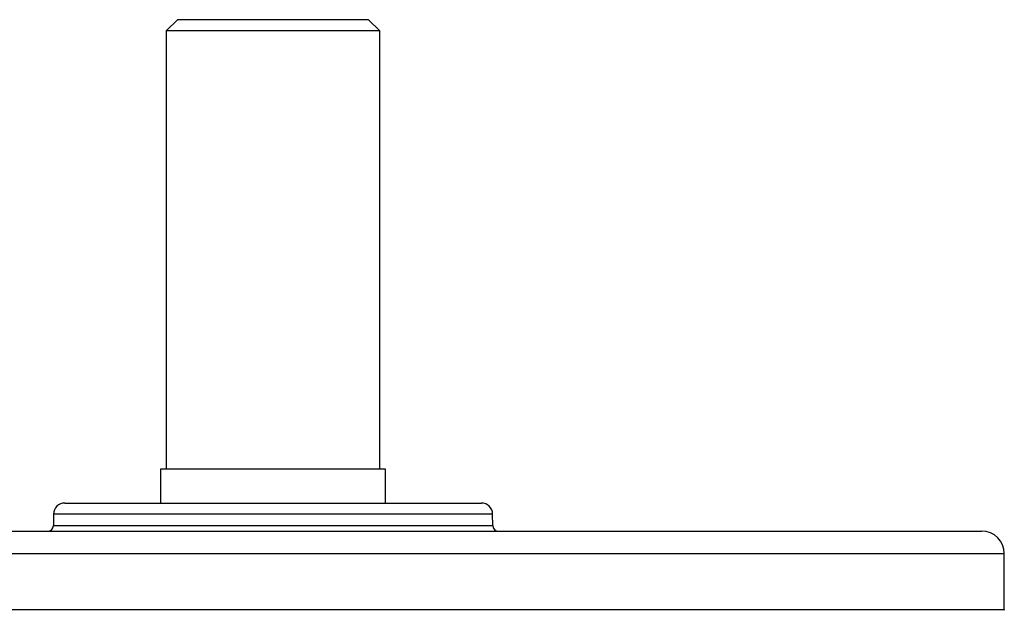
# Model space of a CAD drawing. Header units: millimetres. Extents: x -1087 to -132, y -334 to 655.
# Tile 30 of 63: x -603 to -515, y -113 to -61. Entities that reach past the tile are written whole.
import ezdxf

# ---------------------------------------------------------------- set-up
doc = ezdxf.new("R2010")
doc.units = ezdxf.units.MM

msp = doc.modelspace()

# ---------------------------------------------------------------- linework, layer by layer
at = {"color": 7, "linetype": 'Continuous', "lineweight": 25}
for p, q in [((-589.001, -60.832), (-590.001, -61.832)), ((-580.501, -60.832), (-589.001, -60.832)), ((-572.001, -60.832), (-580.501, -60.832)), ((-571.001, -61.832), (-572.001, -60.832)), ((-590.001, -61.832), (-590.001, -100.832)), ((-580.501, -61.832), (-590.001, -61.832)), ((-571.001, -61.832), (-580.501, -61.832)), ((-571.001, -100.832), (-571.001, -61.832)), ((-590.501, -100.832), (-590.501, -103.832)), ((-580.501, -100.832), (-590.501, -100.832)), ((-570.501, -100.832), (-580.501, -100.832)), ((-570.501, -103.832), (-570.501, -100.832)), ((-599.014, -103.832), (-561.98, -103.832)), ((-600.014, -104.815), (-600.032, -105.841)), ((-560.98, -104.815), (-600.014, -104.815)), ((-560.962, -105.841), (-560.98, -104.815)), ((-600.032, -105.841), (-560.962, -105.841)), ((-643.501, -106.332), (-517.493, -106.332)), ((-645.501, -108.332), (-515.493, -108.332)), ((-515.493, -113.288), (-515.493, -108.332)), ((-645.501, -113.288), (-515.493, -113.288))]:
    msp.add_line(p, q, dxfattribs=at)
for centre, radius, start, end in [((-599.014, -104.832), 1, 90, 179), ((-561.98, -104.832), 1, 1, 90), ((-600.532, -105.832), 0.5, 270, 359), ((-560.462, -105.832), 0.5, 181, 270), ((-517.493, -108.332), 2, 0, 90), ((-514.493, -113.288), 1, 180, 185)]:
    msp.add_arc(centre, radius, start, end, dxfattribs=at)

doc.saveas('drawing.dxf')
